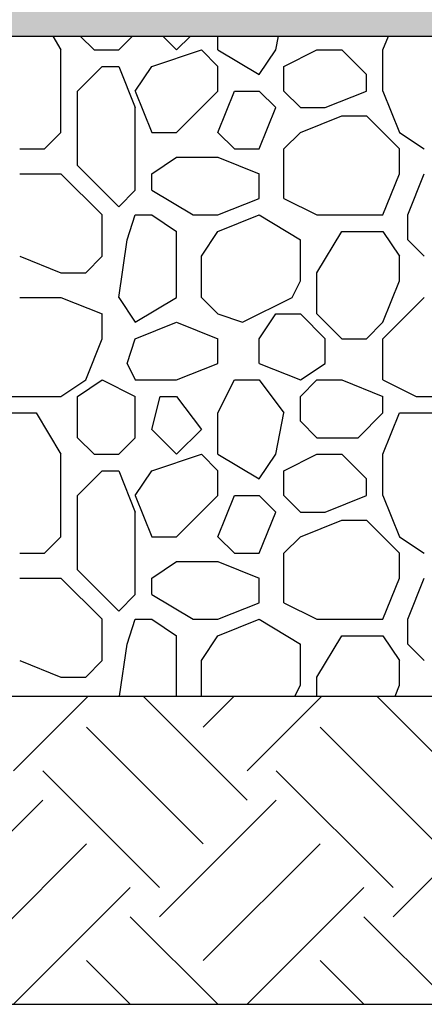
# Model space of a CAD drawing. Extents: x 499156 to 998412, y 3804642 to 7609653.
# Tile 37 of 74: x 500741 to 500750, y 3804702 to 3804724. Entities that reach past the tile are written whole.
import ezdxf

# ---------------------------------------------------------------- set-up
doc = ezdxf.new("R2010")
doc.units = 0
for name, color, linetype in [('14-ab-paving-l', 135, 'CONTINUOUS'), ('15-ab-hatch', 8, 'CONTINUOUS'), ('ab-base', 5, 'CONTINUOUS')]:
    doc.layers.add(name, color=color, linetype=linetype)
doc.layers.add('18-ab-hide', color=191, linetype='CONTINUOUS', plot=False)

msp = doc.modelspace()

# ---------------------------------------------------------------- hatches: boundary and pattern name
at = {"layer": '15-ab-hatch', "ltscale": 0.05}
h = msp.add_hatch(dxfattribs=at)
h.set_pattern_fill('02砂', color=256, scale=15, angle=45, style=0, pattern_type=2)
h.set_pattern_definition([(82.5, (25650167.9829, 193924961.8526), (-1.055259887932, 0.988445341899), [0, -1.14, 0, -1.275, 0, -1.21875]), (52.5, (25650167.9829, 193924961.8526), (-0.558103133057, 2.435234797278), [0, -0.615, 0, -1.0275, 0, -0.39375]), (12.5, (25650167.3306, 193924961.2003), (1.648521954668, 1.654524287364), [0, -0.375, 0, -1.35, 0, -1.7625]), (2.5, (25650167.3306, 193924961.2003), (1.128781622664, 2.059697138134), [0, -0.1875, 0, -0.885, 0, -1.0125])])
h.paths.add_polyline_path([(500916.264, 3804725.807), (500901.264, 3804725.807), (500901.264, 3804725.307), (500656.264, 3804725.307), (500656.264, 3804725.807), (500641.264, 3804725.807), (500641.264, 3804724.307), (500655.764, 3804724.307), (500656.264, 3804723.807), (500901.264, 3804723.807), (500901.764, 3804724.307), (500916.264, 3804724.307)])

# ---------------------------------------------------------------- linework, layer by layer
at = {"layer": '14-ab-paving-l', "ltscale": 0.05}
msp.add_line((500661.264, 3804708.807, 0.345), (500896.264, 3804708.807, 0.345), dxfattribs=at)
at = {"layer": '15-ab-hatch', "linetype": 'Continuous', "ltscale": 0.05}
for p, q in [((500741.326, 3804723.807, 0.345), (500741.514, 3804723.494, 0.345)), ((500741.951, 3804723.807, 0.345), (500742.264, 3804723.494, 0.345)), ((500741.951, 3804723.807, 0.345), (500742.264, 3804723.494, 0.345)), ((500742.826, 3804723.494, 0.345), (500743.139, 3804723.807, 0.345)), ((500742.826, 3804723.494, 0.345), (500743.139, 3804723.807, 0.345)), ((500743.826, 3804723.807, 0.345), (500744.139, 3804723.494, 0.345)), ((500743.826, 3804723.807, 0.345), (500744.139, 3804723.494, 0.345)), ((500744.139, 3804723.494, 0.345), (500744.451, 3804723.807, 0.345)), ((500744.139, 3804723.494, 0.345), (500744.451, 3804723.807, 0.345)), ((500745.076, 3804723.494, 0.345), (500745.076, 3804723.807, 0.345)), ((500746.389, 3804723.494, 0.345), (500746.451, 3804723.807, 0.345)), ((500748.826, 3804723.494, 0.345), (500748.951, 3804723.807, 0.345)), ((500741.514, 3804721.619, 0.345), (500741.514, 3804723.494, 0.345)), ((500742.264, 3804723.494, 0.345), (500742.826, 3804723.494, 0.345)), ((500743.576, 3804723.119, 0.345), (500744.701, 3804723.494, 0.345)), ((500743.576, 3804723.119, 0.345), (500744.701, 3804723.494, 0.345)), ((500744.701, 3804723.494, 0.345), (500745.076, 3804723.119, 0.345)), ((500744.701, 3804723.494, 0.345), (500745.076, 3804723.119, 0.345)), ((500745.076, 3804723.494, 0.345), (500746.014, 3804722.932, 0.345)), ((500746.014, 3804722.932, 0.345), (500746.389, 3804723.494, 0.345)), ((500746.576, 3804723.119, 0.345), (500747.326, 3804723.494, 0.345)), ((500746.576, 3804723.119, 0.345), (500747.326, 3804723.494, 0.345)), ((500747.326, 3804723.494, 0.345), (500747.889, 3804723.494, 0.345)), ((500747.889, 3804723.494, 0.345), (500748.451, 3804722.932, 0.345)), ((500747.889, 3804723.494, 0.345), (500748.451, 3804722.932, 0.345)), ((500748.826, 3804722.557, 0.345), (500748.826, 3804723.494, 0.345)), ((500741.889, 3804722.557, 0.345), (500742.451, 3804723.119, 0.345)), ((500741.889, 3804722.557, 0.345), (500742.451, 3804723.119, 0.345)), ((500742.451, 3804723.119, 0.345), (500742.826, 3804723.119, 0.345)), ((500742.826, 3804723.119, 0.345), (500743.201, 3804722.182, 0.345)), ((500743.201, 3804722.557, 0.345), (500743.576, 3804723.119, 0.345)), ((500745.076, 3804722.557, 0.345), (500745.076, 3804723.119, 0.345)), ((500746.576, 3804722.557, 0.345), (500746.576, 3804723.119, 0.345)), ((500748.451, 3804722.557, 0.345), (500748.451, 3804722.932, 0.345)), ((500741.889, 3804720.869, 0.345), (500741.889, 3804722.557, 0.345)), ((500743.201, 3804722.557, 0.345), (500743.576, 3804721.619, 0.345)), ((500744.139, 3804721.619, 0.345), (500745.076, 3804722.557, 0.345)), ((500744.139, 3804721.619, 0.345), (500745.076, 3804722.557, 0.345)), ((500745.076, 3804721.619, 0.345), (500745.451, 3804722.557, 0.345)), ((500745.451, 3804722.557, 0.345), (500746.014, 3804722.557, 0.345)), ((500746.014, 3804722.557, 0.345), (500746.389, 3804722.182, 0.345)), ((500746.014, 3804722.557, 0.345), (500746.389, 3804722.182, 0.345)), ((500746.576, 3804722.557, 0.345), (500746.951, 3804722.182, 0.345)), ((500746.576, 3804722.557, 0.345), (500746.951, 3804722.182, 0.345)), ((500747.514, 3804722.182, 0.345), (500748.451, 3804722.557, 0.345)), ((500748.826, 3804722.557, 0.345), (500749.201, 3804721.619, 0.345)), ((500743.201, 3804720.307, 0.345), (500743.201, 3804722.182, 0.345)), ((500746.014, 3804721.244, 0.345), (500746.389, 3804722.182, 0.345)), ((500746.951, 3804722.182, 0.345), (500747.514, 3804722.182, 0.345)), ((500746.951, 3804721.619, 0.345), (500747.889, 3804721.994, 0.345)), ((500747.889, 3804721.994, 0.345), (500748.451, 3804721.994, 0.345)), ((500748.451, 3804721.994, 0.345), (500749.201, 3804721.244, 0.345)), ((500748.451, 3804721.994, 0.345), (500749.201, 3804721.244, 0.345)), ((500741.139, 3804721.244, 0.345), (500741.514, 3804721.619, 0.345)), ((500741.139, 3804721.244, 0.345), (500741.514, 3804721.619, 0.345)), ((500743.576, 3804721.619, 0.345), (500744.139, 3804721.619, 0.345)), ((500745.076, 3804721.619, 0.345), (500745.451, 3804721.244, 0.345)), ((500745.076, 3804721.619, 0.345), (500745.451, 3804721.244, 0.345)), ((500746.576, 3804721.244, 0.345), (500746.951, 3804721.619, 0.345)), ((500746.576, 3804721.244, 0.345), (500746.951, 3804721.619, 0.345)), ((500749.201, 3804721.619, 0.345), (500749.764, 3804721.244, 0.345)), ((500740.576, 3804721.244, 0.345), (500741.139, 3804721.244, 0.345)), ((500745.451, 3804721.244, 0.345), (500746.014, 3804721.244, 0.345)), ((500746.576, 3804720.119, 0.345), (500746.576, 3804721.244, 0.345)), ((500749.201, 3804720.682, 0.345), (500749.201, 3804721.244, 0.345)), ((500743.576, 3804720.682, 0.345), (500744.139, 3804721.057, 0.345)), ((500744.139, 3804721.057, 0.345), (500745.076, 3804721.057, 0.345)), ((500745.076, 3804721.057, 0.345), (500746.014, 3804720.682, 0.345)), ((500741.889, 3804720.869, 0.345), (500742.826, 3804719.932, 0.345)), ((500741.889, 3804720.869, 0.345), (500742.826, 3804719.932, 0.345)), ((500740.576, 3804720.682, 0.345), (500741.514, 3804720.682, 0.345)), ((500741.514, 3804720.682, 0.345), (500742.451, 3804719.744, 0.345)), ((500741.514, 3804720.682, 0.345), (500742.451, 3804719.744, 0.345)), ((500743.576, 3804720.307, 0.345), (500743.576, 3804720.682, 0.345)), ((500746.014, 3804720.119, 0.345), (500746.014, 3804720.682, 0.345)), ((500748.826, 3804719.744, 0.345), (500749.201, 3804720.682, 0.345)), ((500749.389, 3804719.744, 0.345), (500749.764, 3804720.682, 0.345)), ((500742.826, 3804719.932, 0.345), (500743.201, 3804720.307, 0.345)), ((500742.826, 3804719.932, 0.345), (500743.201, 3804720.307, 0.345)), ((500743.576, 3804720.307, 0.345), (500744.514, 3804719.744, 0.345)), ((500745.076, 3804719.744, 0.345), (500746.014, 3804720.119, 0.345)), ((500746.576, 3804720.119, 0.345), (500747.326, 3804719.744, 0.345)), ((500746.576, 3804720.119, 0.345), (500747.326, 3804719.744, 0.345)), ((500742.451, 3804718.807, 0.345), (500742.451, 3804719.744, 0.345)), ((500743.014, 3804719.182, 0.345), (500743.201, 3804719.744, 0.345)), ((500743.201, 3804719.744, 0.345), (500743.576, 3804719.744, 0.345)), ((500743.576, 3804719.744, 0.345), (500744.139, 3804719.369, 0.345)), ((500744.514, 3804719.744, 0.345), (500745.076, 3804719.744, 0.345)), ((500745.076, 3804719.369, 0.345), (500746.014, 3804719.744, 0.345)), ((500746.014, 3804719.744, 0.345), (500746.951, 3804719.182, 0.345)), ((500747.326, 3804719.744, 0.345), (500748.826, 3804719.744, 0.345)), ((500749.389, 3804719.182, 0.345), (500749.389, 3804719.744, 0.345)), ((500744.139, 3804717.869, 0.345), (500744.139, 3804719.369, 0.345)), ((500744.701, 3804718.807, 0.345), (500745.076, 3804719.369, 0.345)), ((500747.326, 3804718.432, 0.345), (500747.889, 3804719.369, 0.345)), ((500747.889, 3804719.369, 0.345), (500748.826, 3804719.369, 0.345)), ((500748.826, 3804719.369, 0.345), (500749.201, 3804718.807, 0.345)), ((500742.826, 3804717.869, 0.345), (500743.014, 3804719.182, 0.345)), ((500746.951, 3804718.244, 0.345), (500746.951, 3804719.182, 0.345)), ((500749.389, 3804719.182, 0.345), (500749.764, 3804718.807, 0.345)), ((500749.389, 3804719.182, 0.345), (500749.764, 3804718.807, 0.345)), ((500740.576, 3804718.807, 0.345), (500741.514, 3804718.432, 0.345)), ((500742.076, 3804718.432, 0.345), (500742.451, 3804718.807, 0.345)), ((500742.076, 3804718.432, 0.345), (500742.451, 3804718.807, 0.345)), ((500744.701, 3804717.869, 0.345), (500744.701, 3804718.807, 0.345)), ((500749.201, 3804718.244, 0.345), (500749.201, 3804718.807, 0.345)), ((500741.514, 3804718.432, 0.345), (500742.076, 3804718.432, 0.345)), ((500746.764, 3804717.869, 0.345), (500746.951, 3804718.244, 0.345)), ((500747.326, 3804717.494, 0.345), (500747.326, 3804718.432, 0.345)), ((500748.826, 3804717.307, 0.345), (500749.201, 3804718.244, 0.345)), ((500740.576, 3804717.869, 0.345), (500741.514, 3804717.869, 0.345)), ((500741.514, 3804717.869, 0.345), (500742.451, 3804717.494, 0.345)), ((500742.826, 3804717.869, 0.345), (500743.201, 3804717.307, 0.345)), ((500743.201, 3804717.307, 0.345), (500744.139, 3804717.869, 0.345)), ((500744.701, 3804717.869, 0.345), (500745.076, 3804717.494, 0.345)), ((500744.701, 3804717.869, 0.345), (500745.076, 3804717.494, 0.345)), ((500744.701, 3804717.869, 0.345), (500744.701, 3804717.869, 0.345)), ((500745.639, 3804717.307, 0.345), (500746.764, 3804717.869, 0.345)), ((500745.639, 3804717.307, 0.345), (500746.764, 3804717.869, 0.345)), ((500748.826, 3804716.932, 0.345), (500749.764, 3804717.869, 0.345)), ((500748.826, 3804716.932, 0.345), (500749.764, 3804717.869, 0.345)), ((500742.451, 3804716.932, 0.345), (500742.451, 3804717.494, 0.345)), ((500745.076, 3804717.494, 0.345), (500745.639, 3804717.307, 0.345)), ((500745.076, 3804717.494, 0.345), (500745.639, 3804717.307, 0.345)), ((500746.014, 3804716.932, 0.345), (500746.389, 3804717.494, 0.345)), ((500746.389, 3804717.494, 0.345), (500746.951, 3804717.494, 0.345)), ((500746.951, 3804717.494, 0.345), (500747.514, 3804716.932, 0.345)), ((500746.951, 3804717.494, 0.345), (500747.514, 3804716.932, 0.345)), ((500747.326, 3804717.494, 0.345), (500747.889, 3804716.932, 0.345)), ((500747.326, 3804717.494, 0.345), (500747.889, 3804716.932, 0.345)), ((500743.201, 3804716.932, 0.345), (500744.139, 3804717.307, 0.345)), ((500744.139, 3804717.307, 0.345), (500745.076, 3804716.932, 0.345)), ((500748.451, 3804716.932, 0.345), (500748.826, 3804717.307, 0.345)), ((500748.451, 3804716.932, 0.345), (500748.826, 3804717.307, 0.345)), ((500742.076, 3804715.994, 0.345), (500742.451, 3804716.932, 0.345)), ((500743.014, 3804716.369, 0.345), (500743.201, 3804716.932, 0.345)), ((500743.201, 3804716.932, 0.345), (500743.201, 3804716.932, 0.345)), ((500743.201, 3804716.932, 0.345), (500743.201, 3804716.932, 0.345)), ((500745.076, 3804716.369, 0.345), (500745.076, 3804716.932, 0.345)), ((500746.014, 3804716.369, 0.345), (500746.014, 3804716.932, 0.345)), ((500747.514, 3804716.369, 0.345), (500747.514, 3804716.932, 0.345)), ((500747.889, 3804716.932, 0.345), (500748.451, 3804716.932, 0.345)), ((500748.826, 3804715.994, 0.345), (500748.826, 3804716.932, 0.345)), ((500743.014, 3804716.369, 0.345), (500743.201, 3804715.994, 0.345)), ((500744.139, 3804715.994, 0.345), (500745.076, 3804716.369, 0.345)), ((500746.014, 3804716.369, 0.345), (500746.951, 3804715.994, 0.345)), ((500746.951, 3804715.994, 0.345), (500747.514, 3804716.369, 0.345)), ((500741.514, 3804715.619, 0.345), (500742.076, 3804715.994, 0.345)), ((500741.514, 3804715.619, 0.345), (500742.076, 3804715.994, 0.345)), ((500741.889, 3804715.619, 0.345), (500742.451, 3804715.994, 0.345)), ((500741.889, 3804715.619, 0.345), (500742.451, 3804715.994, 0.345)), ((500742.451, 3804715.994, 0.345), (500743.201, 3804715.619, 0.345)), ((500742.451, 3804715.994, 0.345), (500743.201, 3804715.619, 0.345)), ((500743.201, 3804715.994, 0.345), (500744.139, 3804715.994, 0.345)), ((500745.076, 3804715.244, 0.345), (500745.451, 3804715.994, 0.345)), ((500745.451, 3804715.994, 0.345), (500746.014, 3804715.994, 0.345)), ((500746.014, 3804715.994, 0.345), (500746.576, 3804715.244, 0.345)), ((500746.014, 3804715.994, 0.345), (500746.576, 3804715.244, 0.345)), ((500746.951, 3804715.619, 0.345), (500747.326, 3804715.994, 0.345)), ((500746.951, 3804715.619, 0.345), (500747.326, 3804715.994, 0.345)), ((500747.326, 3804715.994, 0.345), (500747.889, 3804715.994, 0.345)), ((500747.889, 3804715.994, 0.345), (500748.826, 3804715.619, 0.345)), ((500747.889, 3804715.994, 0.345), (500748.826, 3804715.619, 0.345)), ((500748.826, 3804715.994, 0.345), (500749.576, 3804715.619, 0.345)), ((500748.826, 3804715.994, 0.345), (500749.576, 3804715.619, 0.345)), ((500740.389, 3804715.619, 0.345), (500741.514, 3804715.619, 0.345)), ((500741.889, 3804714.682, 0.345), (500741.889, 3804715.619, 0.345)), ((500743.201, 3804714.682, 0.345), (500743.201, 3804715.619, 0.345)), ((500743.576, 3804714.869, 0.345), (500743.764, 3804715.619, 0.345)), ((500743.764, 3804715.619, 0.345), (500744.139, 3804715.619, 0.345)), ((500744.139, 3804715.619, 0.345), (500744.701, 3804714.869, 0.345)), ((500744.139, 3804715.619, 0.345), (500744.701, 3804714.869, 0.345)), ((500746.951, 3804715.057, 0.345), (500746.951, 3804715.619, 0.345)), ((500748.826, 3804715.244, 0.345), (500748.826, 3804715.619, 0.345)), ((500749.576, 3804715.619, 0.345), (500750.701, 3804715.619, 0.345)), ((500740.014, 3804715.244, 0.345), (500740.951, 3804715.244, 0.345)), ((500740.951, 3804715.244, 0.345), (500741.514, 3804714.307, 0.345)), ((500745.076, 3804714.307, 0.345), (500745.076, 3804715.244, 0.345)), ((500746.389, 3804714.307, 0.345), (500746.576, 3804715.244, 0.345)), ((500746.389, 3804714.307, 0.345), (500746.576, 3804715.244, 0.345)), ((500748.264, 3804714.682, 0.345), (500748.826, 3804715.244, 0.345)), ((500748.264, 3804714.682, 0.345), (500748.826, 3804715.244, 0.345)), ((500748.826, 3804714.307, 0.345), (500749.201, 3804715.244, 0.345)), ((500748.826, 3804714.307, 0.345), (500749.201, 3804715.244, 0.345)), ((500749.201, 3804715.244, 0.345), (500750.139, 3804715.244, 0.345)), ((500746.951, 3804715.057, 0.345), (500747.326, 3804714.682, 0.345)), ((500746.951, 3804715.057, 0.345), (500747.326, 3804714.682, 0.345)), ((500741.889, 3804714.682, 0.345), (500742.264, 3804714.307, 0.345)), ((500741.889, 3804714.682, 0.345), (500742.264, 3804714.307, 0.345)), ((500742.826, 3804714.307, 0.345), (500743.201, 3804714.682, 0.345)), ((500742.826, 3804714.307, 0.345), (500743.201, 3804714.682, 0.345)), ((500743.576, 3804714.869, 0.345), (500744.139, 3804714.307, 0.345)), ((500743.576, 3804714.869, 0.345), (500744.139, 3804714.307, 0.345)), ((500744.139, 3804714.307, 0.345), (500744.701, 3804714.869, 0.345)), ((500744.139, 3804714.307, 0.345), (500744.701, 3804714.869, 0.345)), ((500747.326, 3804714.682, 0.345), (500748.264, 3804714.682, 0.345)), ((500741.514, 3804712.432, 0.345), (500741.514, 3804714.307, 0.345)), ((500742.264, 3804714.307, 0.345), (500742.826, 3804714.307, 0.345)), ((500743.576, 3804713.932, 0.345), (500744.701, 3804714.307, 0.345)), ((500743.576, 3804713.932, 0.345), (500744.701, 3804714.307, 0.345)), ((500744.701, 3804714.307, 0.345), (500745.076, 3804713.932, 0.345)), ((500744.701, 3804714.307, 0.345), (500745.076, 3804713.932, 0.345)), ((500745.076, 3804714.307, 0.345), (500746.014, 3804713.744, 0.345)), ((500746.014, 3804713.744, 0.345), (500746.389, 3804714.307, 0.345)), ((500746.014, 3804713.744, 0.345), (500746.389, 3804714.307, 0.345)), ((500746.576, 3804713.932, 0.345), (500747.326, 3804714.307, 0.345)), ((500746.576, 3804713.932, 0.345), (500747.326, 3804714.307, 0.345)), ((500747.326, 3804714.307, 0.345), (500747.889, 3804714.307, 0.345)), ((500747.889, 3804714.307, 0.345), (500748.451, 3804713.744, 0.345)), ((500747.889, 3804714.307, 0.345), (500748.451, 3804713.744, 0.345)), ((500748.826, 3804713.369, 0.345), (500748.826, 3804714.307, 0.345)), ((500741.889, 3804713.369, 0.345), (500742.451, 3804713.932, 0.345)), ((500741.889, 3804713.369, 0.345), (500742.451, 3804713.932, 0.345)), ((500742.451, 3804713.932, 0.345), (500742.826, 3804713.932, 0.345)), ((500742.826, 3804713.932, 0.345), (500743.201, 3804712.994, 0.345)), ((500742.826, 3804713.932, 0.345), (500743.201, 3804712.994, 0.345)), ((500743.201, 3804713.369, 0.345), (500743.576, 3804713.932, 0.345)), ((500743.201, 3804713.369, 0.345), (500743.576, 3804713.932, 0.345)), ((500745.076, 3804713.369, 0.345), (500745.076, 3804713.932, 0.345)), ((500746.576, 3804713.369, 0.345), (500746.576, 3804713.932, 0.345)), ((500748.451, 3804713.369, 0.345), (500748.451, 3804713.744, 0.345)), ((500741.889, 3804711.682, 0.345), (500741.889, 3804713.369, 0.345)), ((500743.201, 3804713.369, 0.345), (500743.576, 3804712.432, 0.345)), ((500743.201, 3804713.369, 0.345), (500743.576, 3804712.432, 0.345)), ((500744.139, 3804712.432, 0.345), (500745.076, 3804713.369, 0.345)), ((500744.139, 3804712.432, 0.345), (500745.076, 3804713.369, 0.345)), ((500745.076, 3804712.432, 0.345), (500745.451, 3804713.369, 0.345)), ((500745.076, 3804712.432, 0.345), (500745.451, 3804713.369, 0.345)), ((500745.451, 3804713.369, 0.345), (500746.014, 3804713.369, 0.345)), ((500746.014, 3804713.369, 0.345), (500746.389, 3804712.994, 0.345)), ((500746.014, 3804713.369, 0.345), (500746.389, 3804712.994, 0.345)), ((500746.576, 3804713.369, 0.345), (500746.951, 3804712.994, 0.345)), ((500746.576, 3804713.369, 0.345), (500746.951, 3804712.994, 0.345)), ((500747.514, 3804712.994, 0.345), (500748.451, 3804713.369, 0.345)), ((500747.514, 3804712.994, 0.345), (500748.451, 3804713.369, 0.345)), ((500748.826, 3804713.369, 0.345), (500749.201, 3804712.432, 0.345)), ((500748.826, 3804713.369, 0.345), (500749.201, 3804712.432, 0.345)), ((500743.201, 3804711.119, 0.345), (500743.201, 3804712.994, 0.345)), ((500746.014, 3804712.057, 0.345), (500746.389, 3804712.994, 0.345)), ((500746.014, 3804712.057, 0.345), (500746.389, 3804712.994, 0.345)), ((500746.951, 3804712.994, 0.345), (500747.514, 3804712.994, 0.345)), ((500746.951, 3804712.432, 0.345), (500747.889, 3804712.807, 0.345)), ((500746.951, 3804712.432, 0.345), (500747.889, 3804712.807, 0.345)), ((500747.889, 3804712.807, 0.345), (500748.451, 3804712.807, 0.345)), ((500748.451, 3804712.807, 0.345), (500749.201, 3804712.057, 0.345)), ((500748.451, 3804712.807, 0.345), (500749.201, 3804712.057, 0.345)), ((500741.139, 3804712.057, 0.345), (500741.514, 3804712.432, 0.345)), ((500741.139, 3804712.057, 0.345), (500741.514, 3804712.432, 0.345)), ((500743.576, 3804712.432, 0.345), (500744.139, 3804712.432, 0.345)), ((500745.076, 3804712.432, 0.345), (500745.451, 3804712.057, 0.345)), ((500745.076, 3804712.432, 0.345), (500745.451, 3804712.057, 0.345)), ((500746.576, 3804712.057, 0.345), (500746.951, 3804712.432, 0.345)), ((500746.576, 3804712.057, 0.345), (500746.951, 3804712.432, 0.345)), ((500749.201, 3804712.432, 0.345), (500749.764, 3804712.057, 0.345)), ((500740.576, 3804712.057, 0.345), (500741.139, 3804712.057, 0.345)), ((500745.451, 3804712.057, 0.345), (500746.014, 3804712.057, 0.345)), ((500746.576, 3804710.932, 0.345), (500746.576, 3804712.057, 0.345)), ((500749.201, 3804711.494, 0.345), (500749.201, 3804712.057, 0.345)), ((500743.576, 3804711.494, 0.345), (500744.139, 3804711.869, 0.345)), ((500744.139, 3804711.869, 0.345), (500745.076, 3804711.869, 0.345)), ((500745.076, 3804711.869, 0.345), (500746.014, 3804711.494, 0.345)), ((500745.076, 3804711.869, 0.345), (500746.014, 3804711.494, 0.345)), ((500741.889, 3804711.682, 0.345), (500742.826, 3804710.744, 0.345)), ((500741.889, 3804711.682, 0.345), (500742.826, 3804710.744, 0.345)), ((500740.576, 3804711.494, 0.345), (500741.514, 3804711.494, 0.345)), ((500741.514, 3804711.494, 0.345), (500742.451, 3804710.557, 0.345)), ((500741.514, 3804711.494, 0.345), (500742.451, 3804710.557, 0.345)), ((500743.576, 3804711.119, 0.345), (500743.576, 3804711.494, 0.345)), ((500746.014, 3804710.932, 0.345), (500746.014, 3804711.494, 0.345)), ((500748.826, 3804710.557, 0.345), (500749.201, 3804711.494, 0.345)), ((500748.826, 3804710.557, 0.345), (500749.201, 3804711.494, 0.345)), ((500749.389, 3804710.557, 0.345), (500749.764, 3804711.494, 0.345)), ((500749.389, 3804710.557, 0.345), (500749.764, 3804711.494, 0.345)), ((500742.826, 3804710.744, 0.345), (500743.201, 3804711.119, 0.345)), ((500742.826, 3804710.744, 0.345), (500743.201, 3804711.119, 0.345)), ((500743.576, 3804711.119, 0.345), (500744.514, 3804710.557, 0.345)), ((500745.076, 3804710.557, 0.345), (500746.014, 3804710.932, 0.345)), ((500745.076, 3804710.557, 0.345), (500746.014, 3804710.932, 0.345)), ((500746.576, 3804710.932, 0.345), (500747.326, 3804710.557, 0.345)), ((500746.576, 3804710.932, 0.345), (500747.326, 3804710.557, 0.345)), ((500742.451, 3804709.619, 0.345), (500742.451, 3804710.557, 0.345)), ((500743.014, 3804709.994, 0.345), (500743.201, 3804710.557, 0.345)), ((500743.201, 3804710.557, 0.345), (500743.576, 3804710.557, 0.345)), ((500743.576, 3804710.557, 0.345), (500744.139, 3804710.182, 0.345)), ((500744.514, 3804710.557, 0.345), (500745.076, 3804710.557, 0.345)), ((500745.076, 3804710.182, 0.345), (500746.014, 3804710.557, 0.345)), ((500745.076, 3804710.182, 0.345), (500746.014, 3804710.557, 0.345)), ((500746.014, 3804710.557, 0.345), (500746.951, 3804709.994, 0.345)), ((500747.326, 3804710.557, 0.345), (500748.826, 3804710.557, 0.345)), ((500749.389, 3804709.994, 0.345), (500749.389, 3804710.557, 0.345)), ((500744.139, 3804708.807, 0.345), (500744.139, 3804710.182, 0.345)), ((500744.701, 3804709.619, 0.345), (500745.076, 3804710.182, 0.345)), ((500744.701, 3804709.619, 0.345), (500745.076, 3804710.182, 0.345)), ((500747.326, 3804709.244, 0.345), (500747.889, 3804710.182, 0.345)), ((500747.889, 3804710.182, 0.345), (500748.826, 3804710.182, 0.345)), ((500748.826, 3804710.182, 0.345), (500749.201, 3804709.619, 0.345)), ((500748.826, 3804710.182, 0.345), (500749.201, 3804709.619, 0.345)), ((500742.844, 3804708.807, 0.345), (500743.014, 3804709.994, 0.345)), ((500746.951, 3804709.057, 0.345), (500746.951, 3804709.994, 0.345)), ((500749.389, 3804709.994, 0.345), (500749.764, 3804709.619, 0.345)), ((500749.389, 3804709.994, 0.345), (500749.764, 3804709.619, 0.345)), ((500740.576, 3804709.619, 0.345), (500741.514, 3804709.244, 0.345)), ((500740.576, 3804709.619, 0.345), (500741.514, 3804709.244, 0.345)), ((500742.076, 3804709.244, 0.345), (500742.451, 3804709.619, 0.345)), ((500742.076, 3804709.244, 0.345), (500742.451, 3804709.619, 0.345)), ((500744.701, 3804708.807, 0.345), (500744.701, 3804709.619, 0.345)), ((500749.201, 3804709.057, 0.345), (500749.201, 3804709.619, 0.345)), ((500741.514, 3804709.244, 0.345), (500742.076, 3804709.244, 0.345)), ((500747.326, 3804708.807, 0.345), (500747.326, 3804709.244, 0.345)), ((500746.826, 3804708.807, 0.345), (500746.951, 3804709.057, 0.345)), ((500749.101, 3804708.807, 0.345), (500749.201, 3804709.057, 0.345)), ((500749.101, 3804708.807, 0.345), (500749.201, 3804709.057, 0.345)), ((500740.436, 3804707.11, 0.345), (500742.133, 3804708.807, 0.345)), ((500745.74, 3804706.447, 0.345), (500743.38, 3804708.807, 0.345)), ((500744.745, 3804708.105, 0.345), (500745.448, 3804708.807, 0.345)), ((500745.74, 3804707.11, 0.345), (500747.436, 3804708.807, 0.345)), ((500751.043, 3804706.447, 0.345), (500748.683, 3804708.807, 0.345)), ((500744.745, 3804705.453, 0.345), (500742.094, 3804708.105, 0.345)), ((500750.049, 3804705.453, 0.345), (500747.397, 3804708.105, 0.345)), ((500743.751, 3804704.459, 0.345), (500741.099, 3804707.11, 0.345)), ((500749.054, 3804704.459, 0.345), (500746.403, 3804707.11, 0.345)), ((500738.448, 3804703.796, 0.345), (500741.099, 3804706.447, 0.345)), ((500743.751, 3804703.796, 0.345), (500746.403, 3804706.447, 0.345)), ((500749.054, 3804703.796, 0.345), (500751.706, 3804706.447, 0.345)), ((500739.442, 3804702.801, 0.345), (500742.094, 3804705.453, 0.345)), ((500744.745, 3804702.801, 0.345), (500747.397, 3804705.453, 0.345)), ((500740.436, 3804701.807, 0.345), (500743.088, 3804704.459, 0.345)), ((500745.74, 3804701.807, 0.345), (500748.391, 3804704.459, 0.345)), ((500745.077, 3804701.807, 0.345), (500743.088, 3804703.796, 0.345)), ((500750.38, 3804701.807, 0.345), (500748.391, 3804703.796, 0.345)), ((500743.088, 3804701.807, 0.345), (500742.094, 3804702.801, 0.345)), ((500748.391, 3804701.807, 0.345), (500747.397, 3804702.801, 0.345)), ((500741.099, 3804701.807, 0.345), (500741.099, 3804701.807, 0.345)), ((500746.403, 3804701.807, 0.345), (500746.403, 3804701.807, 0.345))]:
    msp.add_line(p, q, dxfattribs=at)
at = {"layer": '18-ab-hide', "ltscale": 50}
msp.add_line((500623.764, 3804701.807, 0.345), (500928.158, 3804701.807, 0.345), dxfattribs=at)
at = {"layer": 'ab-base', "color": 5, "ltscale": 0.05}
msp.add_line((500656.264, 3804723.807, 0.345), (500901.264, 3804723.807, 0.345), dxfattribs=at)

doc.saveas('drawing.dxf')
